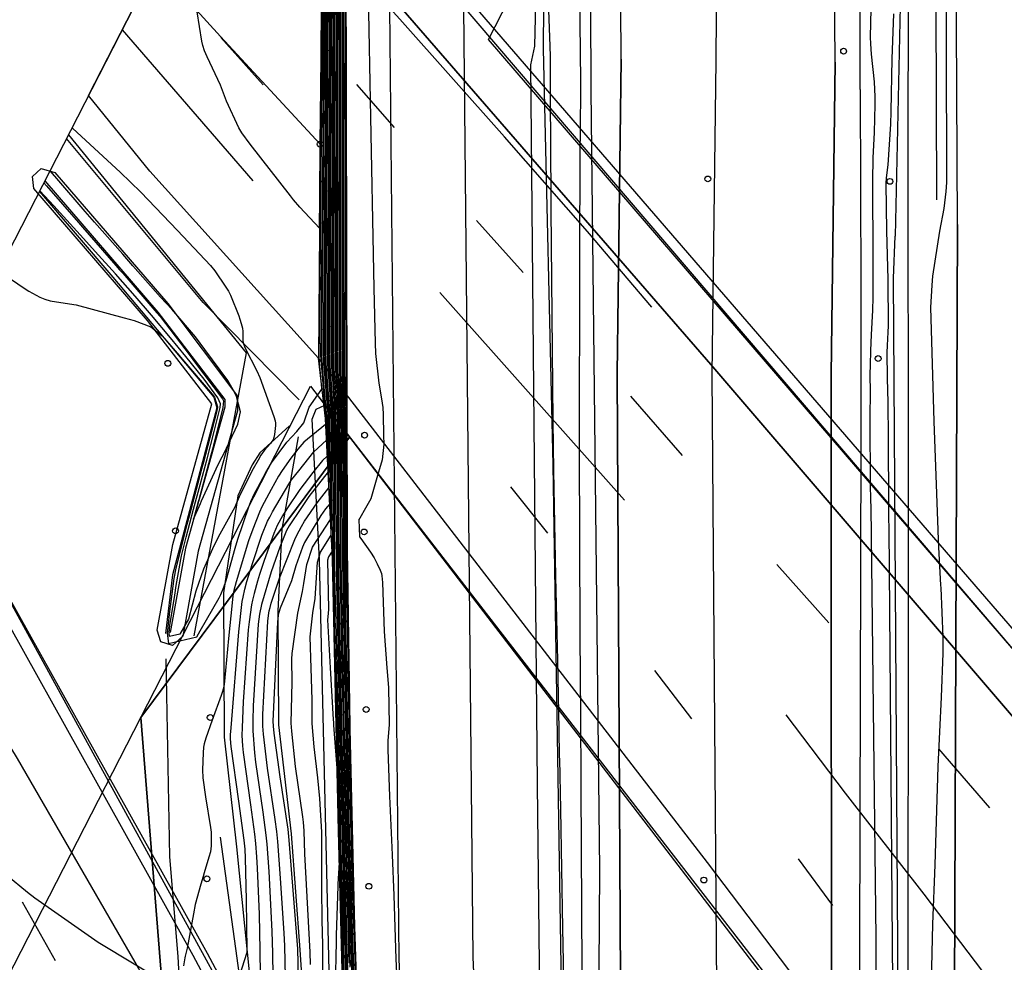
# Model space of a CAD drawing. Extents: x 0 to 85000, y -1 to 75000.
# Tile 117 of 147: x 39240 to 39409, y 63140 to 63301. Entities that reach past the tile are written whole.
import ezdxf

# ---------------------------------------------------------------- set-up
doc = ezdxf.new("R2010")
doc.units = 0
doc.header["$MEASUREMENT"] = 0
doc.header["$PDMODE"] = 33
doc.header["$PDSIZE"] = -3
for name, color, linetype in [('BOS3D_ACTIVE_POLY_CLIP', 227, 'CONTINUOUS'), ('BOS3D_PAVEMENT_MARKINGS_LI', 15, 'CONTINUOUS'), ('CONTOUR_CLIP', 120, 'CONTINUOUS'), ('DTM_INFOTECHBREAKS_CLIP', 4, 'CONTINUOUS'), ('DTM_POINT', 158, 'CONTINUOUS'), ('FENCE_CLIP', 96, 'CONTINUOUS'), ('LAND_CLIP', 14, 'CONTINUOUS'), ('PARCELS_FULL_17_CLIP', 7, 'CONTINUOUS'), ('RAIL_CLIP', 171, 'CONTINUOUS'), ('ROAD_CLIP', 197, 'CONTINUOUS'), ('SIDEWALK_CLIP', 78, 'CONTINUOUS'), ('SPOT_ELEV', 82, 'CONTINUOUS')]:
    doc.layers.add(name, color=color, linetype=linetype)

msp = doc.modelspace()

# ---------------------------------------------------------------- linework, layer by layer
at = {"layer": 'BOS3D_ACTIVE_POLY_CLIP', "elevation": 285}
msp.add_lwpolyline([(39061.5, 63464.25), (39224.56, 63227.5), (39289, 63110), (39294.2, 63099.82), (39298.92, 63090.58), (39324.75, 63040), (39358.81, 62964.25), (39392.37, 62879.75), (39421.69, 62796), (39449.56, 62705.25), (39473.81, 62609.5)], dxfattribs=at)
at = {"layer": 'BOS3D_ACTIVE_POLY_CLIP'}
for points, elevation in [([(39268.28, 63195.86), (39266.51, 63194.27), (39264.52, 63194.89), (39263.9, 63196.88), (39266.54, 63211.52), (39273.2, 63235.53), (39262.25, 63249.79), (39242.81, 63272.36), (39242.55, 63274.38), (39244.03, 63275.79), (39246.37, 63275.1), (39265.71, 63252.67), (39277.63, 63236.84), (39277.63, 63234.36), (39270.91, 63210.4)], 33.49), ([(39298.92, 63090.58), (39300.6, 63019.83), (39299.58, 63017.89), (39297.22, 63017.83), (39249.09, 63041.11), (39216.92, 63056.67), (39197.22, 63066.2), (39196.12, 63067.38), (39196.19, 63069.21), (39197.37, 63070.3), (39199.2, 63070.24), (39213.65, 63063.23), (39246.09, 63047.5), (39296.02, 63023.29), (39294.2, 63099.82), (39291.61, 63208.93), (39290.39, 63232.96), (39291.04, 63234.67), (39292.52, 63235.32), (39294.05, 63234.82), (39294.86, 63233.42), (39296.11, 63209.13)], 32.22)]:
    msp.add_lwpolyline(points, close=True, dxfattribs=dict(at, elevation=elevation))
at = {"layer": 'BOS3D_PAVEMENT_MARKINGS_LI'}
for p, q in [((39257.9, 63299.44), (39280.21, 63273.66)), ((39274.75, 63298.16), (39282.02, 63290.04)), ((39297.94, 63290.12), (39304.4, 63282.77)), ((39318.46, 63266.88), (39326.43, 63257.99)), ((39312.2, 63254.57), (39343.78, 63219.12)), ((39344.82, 63236.88), (39353.65, 63226.71)), ((39324.29, 63221.37), (39330.58, 63213.46)), ((39369.81, 63208.09), (39378.69, 63198.15)), ((39348.88, 63189.98), (39355.22, 63181.75)), ((39397.45, 63176.59), (39406.2, 63166.51)), ((39373.44, 63157.81), (39379.31, 63149.84)), ((39240.78, 63150.48), (39246.46, 63140.43))]:
    msp.add_line(p, q, dxfattribs=at)
for points in [[(39348.43, 63252.05), (39337.47, 63264.98), (39323.25, 63281.19), (39305.39, 63301.28), (39288.11, 63320.37), (39275.74, 63333.99)], [(39443.26, 62685.1), (39436.01, 62712.83), (39430.96, 62730.44), (39425.82, 62748.02), (39420.58, 62765.57), (39410.15, 62797.8), (39395.18, 62840.79), (39382.68, 62874.45), (39371.59, 62902.69), (39358.81, 62934.45), (39345.32, 62966.89), (39335.17, 62990.7), (39327.52, 63007.07), (39319.79, 63023.4), (39311.99, 63039.69), (39304.11, 63055.94), (39296.16, 63072.14), (39287.45, 63089.29), (39278.54, 63106.34), (39269.43, 63123.29), (39260.14, 63140.14), (39239.99, 63174.97), (39224.14, 63200.97), (39215.02, 63215.82)], [(39371.33, 63182.42), (39381.51, 63169.04), (39394.95, 63151.8), (39406.23, 63136.93), (39428.72, 63107.15)]]:
    msp.add_lwpolyline(points, dxfattribs=at)
at = {"layer": 'CONTOUR_CLIP'}
for points, elevation in [([(39336.24, 63283.03), (39336.28, 63288.75), (39336.28, 63290.63), (39335.95, 63320.9), (39335.78, 63332.71), (39335.83, 63338.97), (39336.06, 63344.27), (39336.37, 63361.42), (39336.49, 63369.68), (39336.66, 63387.91), (39336.64, 63397.71), (39336.29, 63435.24), (39336.11, 63448.82)], 11), ([(39331.13, 63288.95), (39331.1, 63295.15), (39331.06, 63296.45), (39331.06, 63296.68), (39330.38, 63315.09), (39330.12, 63320.63), (39330.08, 63321.22), (39329.99, 63321.81), (39329.84, 63322.37), (39329.46, 63323.48), (39329.31, 63324.24), (39329.22, 63325.98), (39329.21, 63327.92), (39329.37, 63333.34), (39330.35, 63342.15), (39330.94, 63350.27), (39331.57, 63359.86), (39332, 63366.88), (39332.41, 63375.05), (39332.8, 63383.25), (39332.84, 63386.35), (39332.44, 63403.71), (39331.43, 63439.93)], 10), ([(39396.4, 63399.89), (39397.05, 63379.86), (39398.1, 63359.49), (39398.8, 63348.16), (39398.89, 63344.78), (39398.78, 63335.08), (39398.72, 63321.42), (39398.82, 63311.59), (39398.77, 63297), (39398.81, 63273.38), (39398.69, 63271.83), (39398.38, 63268.95), (39397.65, 63265.08), (39396.42, 63257.37), (39396.3, 63255.84), (39396.08, 63251.99), (39396.39, 63242.4), (39396.63, 63232.55), (39397.14, 63220.22), (39397.14, 63220.16), (39397.34, 63214.01), (39397.41, 63212.25)], 10), ([(39291.61, 63265.56), (39291.67, 63270.79), (39291.67, 63270.83), (39291.77, 63279.93), (39291.77, 63280.02), (39291.88, 63289.65), (39291.88, 63289.81), (39291.99, 63299.39), (39291.99, 63299.62), (39292.09, 63309.12), (39292.09, 63309.41), (39292.19, 63318.85), (39292.26, 63325), (39292.26, 63325.39), (39292.33, 63331.51), (39292.33, 63331.94), (39292.3, 63333.87)], 32), ([(39292.66, 63333.46), (39292.67, 63332.52), (39292.67, 63331.24), (39292.62, 63325.68), (39292.61, 63324.43), (39292.55, 63318.84), (39292.47, 63310.27), (39292.46, 63309.1), (39292.37, 63300.48), (39292.36, 63299.36), (39292.28, 63290.68), (39292.27, 63289.61), (39292.18, 63280.88), (39292.18, 63279.88), (39292.09, 63271.63), (39292.08, 63270.68), (39292, 63262.36), (39291.99, 63261.47), (39291.9, 63253.12), (39291.9, 63252.29), (39291.81, 63243.88), (39291.84, 63243.09), (39292.24, 63238.31), (39292.54, 63234.93)], 30), ([(39292.76, 63234.65), (39292.44, 63238.4), (39292.08, 63242.93), (39292.04, 63244.18), (39292.11, 63252.17), (39292.12, 63253.46), (39292.2, 63261.39), (39292.22, 63262.73), (39292.29, 63270.62), (39292.3, 63272.02), (39292.38, 63279.85), (39292.39, 63281.31), (39292.46, 63289.6), (39292.48, 63291.1), (39292.55, 63299.35), (39292.57, 63300.91), (39292.64, 63309.09), (39292.65, 63310.71), (39292.73, 63318.83), (39292.78, 63324.14), (39292.8, 63325.83), (39292.84, 63331.11), (39292.84, 63332.81), (39292.83, 63333.26)], 29), ([(39293.01, 63333.06), (39293.01, 63330.97), (39292.97, 63325.97), (39292.96, 63323.86), (39292.91, 63318.82), (39292.84, 63311.13), (39292.82, 63309.08), (39292.76, 63301.34), (39292.74, 63299.33), (39292.68, 63291.53), (39292.66, 63289.58), (39292.59, 63281.74), (39292.58, 63279.83), (39292.51, 63272.42), (39292.49, 63270.57), (39292.43, 63263.1), (39292.42, 63261.31), (39292.35, 63253.8), (39292.33, 63252.06), (39292.27, 63244.5), (39292.32, 63242.77), (39292.65, 63238.49), (39292.99, 63234.35)], 28), ([(39293.18, 63332.86), (39293.18, 63330.83), (39293.15, 63326.11), (39293.13, 63323.57), (39293.09, 63318.82), (39293.03, 63311.57), (39293.01, 63309.07), (39292.95, 63301.77), (39292.93, 63299.31), (39292.88, 63291.96), (39292.86, 63289.56), (39292.8, 63282.16), (39292.78, 63279.81), (39292.72, 63272.81), (39292.7, 63270.51), (39292.65, 63263.46), (39292.63, 63261.22), (39292.57, 63254.13), (39292.55, 63251.94), (39292.5, 63244.81), (39292.55, 63242.62), (39292.86, 63238.58), (39293.2, 63234.17), (39293.2, 63234.08)], 27), ([(39293.39, 63233.84), (39293.37, 63234.5), (39293.06, 63238.68), (39292.79, 63242.46), (39292.72, 63245.12), (39292.77, 63251.82), (39292.79, 63254.47), (39292.84, 63261.13), (39292.86, 63263.84), (39292.91, 63270.46), (39292.93, 63273.21), (39292.98, 63279.78), (39293, 63282.59), (39293.05, 63289.54), (39293.07, 63292.39), (39293.12, 63299.3), (39293.14, 63302.2), (39293.19, 63309.05), (39293.21, 63311.99), (39293.27, 63318.81), (39293.31, 63323.28), (39293.33, 63326.26), (39293.35, 63330.7), (39293.35, 63332.66)], 26), ([(39293.52, 63332.46), (39293.53, 63330.56), (39293.5, 63326.4), (39293.48, 63322.99), (39293.45, 63318.8), (39293.4, 63312.42), (39293.37, 63309.04), (39293.33, 63302.63), (39293.31, 63299.28), (39293.27, 63292.81), (39293.25, 63289.52), (39293.21, 63283.01), (39293.18, 63279.76), (39293.14, 63273.61), (39293.12, 63270.4), (39293.08, 63264.2), (39293.06, 63261.05), (39293.01, 63254.82), (39292.99, 63251.7), (39292.95, 63245.43), (39293.02, 63242.31), (39293.27, 63238.77), (39293.55, 63234.84), (39293.57, 63233.6)], 25), ([(39293.76, 63233.36), (39293.73, 63235.18), (39293.47, 63238.86), (39293.25, 63242.16), (39293.18, 63245.73), (39293.21, 63251.59), (39293.24, 63255.16), (39293.27, 63260.96), (39293.29, 63264.57), (39293.33, 63270.35), (39293.35, 63274), (39293.39, 63279.74), (39293.41, 63283.44), (39293.44, 63289.5), (39293.47, 63293.24), (39293.5, 63299.27), (39293.52, 63303.05), (39293.56, 63309.03), (39293.58, 63312.85), (39293.63, 63318.79), (39293.66, 63322.7), (39293.68, 63326.55), (39293.7, 63330.42), (39293.69, 63332.26)], 24), ([(39293.94, 63233.12), (39293.9, 63235.53), (39293.68, 63238.95), (39293.48, 63242.01), (39293.4, 63246.04), (39293.43, 63251.47), (39293.45, 63255.49), (39293.49, 63260.88), (39293.51, 63264.94), (39293.54, 63270.3), (39293.56, 63274.4), (39293.59, 63279.71), (39293.61, 63283.87), (39293.64, 63289.48), (39293.66, 63293.66), (39293.69, 63299.25), (39293.71, 63303.48), (39293.74, 63309.02), (39293.77, 63313.28), (39293.81, 63318.79), (39293.84, 63322.41), (39293.85, 63326.69), (39293.87, 63330.28), (39293.86, 63332.06)], 23), ([(39294.04, 63331.86), (39294.04, 63330.15), (39294.03, 63326.83), (39294.01, 63322.12), (39293.99, 63318.78), (39293.95, 63313.71), (39293.93, 63309.01), (39293.91, 63303.9), (39293.88, 63299.24), (39293.86, 63294.08), (39293.84, 63289.46), (39293.81, 63284.28), (39293.79, 63279.69), (39293.77, 63274.79), (39293.75, 63270.24), (39293.72, 63265.31), (39293.7, 63260.79), (39293.68, 63255.83), (39293.66, 63251.35), (39293.63, 63246.35), (39293.7, 63241.86), (39293.88, 63239.05), (39294.08, 63235.87), (39294.13, 63232.88)], 22), ([(39294.31, 63232.64), (39294.27, 63236.23), (39294.09, 63239.14), (39293.93, 63241.71), (39293.86, 63246.66), (39293.88, 63251.23), (39293.89, 63256.16), (39293.92, 63260.7), (39293.94, 63265.67), (39293.96, 63270.19), (39293.98, 63275.19), (39294, 63279.67), (39294.02, 63284.71), (39294.04, 63289.44), (39294.06, 63294.51), (39294.08, 63299.22), (39294.09, 63304.32), (39294.11, 63309), (39294.14, 63314.13), (39294.17, 63318.77), (39294.19, 63321.84), (39294.21, 63326.98), (39294.21, 63330.01), (39294.21, 63331.66)], 21), ([(39294.5, 63232.4), (39294.45, 63236.58), (39294.29, 63239.23), (39294.15, 63241.56), (39294.08, 63246.96), (39294.1, 63251.11), (39294.11, 63256.5), (39294.13, 63260.62), (39294.15, 63266.04), (39294.17, 63270.13), (39294.19, 63275.58), (39294.2, 63279.64), (39294.22, 63285.13), (39294.23, 63289.42), (39294.26, 63294.94), (39294.27, 63299.2), (39294.29, 63304.76), (39294.3, 63308.98), (39294.32, 63314.56), (39294.35, 63318.76), (39294.37, 63321.54), (39294.38, 63327.12), (39294.39, 63329.87), (39294.38, 63331.46)], 20), ([(39386.56, 63331.9), (39385.78, 63298.22), (39385.81, 63297.05), (39385.93, 63295.3), (39386.46, 63290.55), (39386.57, 63288.03), (39386.59, 63286.67), (39386.48, 63281.89), (39386.24, 63277.56), (39386.16, 63273.65), (39386.22, 63260.25), (39386.2, 63253.73), (39386.15, 63251.57), (39385.97, 63247.32), (39385.82, 63244.68), (39385.75, 63242.16), (39385.73, 63240.61), (39385.76, 63237.47), (39385.73, 63233.41), (39385.71, 63231.48), (39385.71, 63228.83), (39385.75, 63225.75)], 11), ([(39294.56, 63331.26), (39294.56, 63329.73), (39294.56, 63327.26), (39294.54, 63321.25), (39294.53, 63318.76), (39294.5, 63314.98), (39294.49, 63308.97), (39294.48, 63305.17), (39294.46, 63299.19), (39294.45, 63295.36), (39294.43, 63289.4), (39294.42, 63285.55), (39294.4, 63279.62), (39294.39, 63275.98), (39294.38, 63270.08), (39294.36, 63266.4), (39294.35, 63260.53), (39294.33, 63256.84), (39294.32, 63251), (39294.31, 63247.27), (39294.38, 63241.41), (39294.5, 63239.33), (39294.64, 63236.93), (39294.69, 63232.16)], 19), ([(39294.87, 63231.92), (39294.82, 63237.29), (39294.7, 63239.42), (39294.6, 63241.27), (39294.53, 63247.58), (39294.54, 63250.88), (39294.56, 63257.18), (39294.56, 63260.45), (39294.58, 63266.77), (39294.59, 63270.02), (39294.6, 63276.37), (39294.61, 63279.6), (39294.62, 63285.97), (39294.63, 63289.38), (39294.64, 63295.78), (39294.65, 63299.17), (39294.67, 63305.6), (39294.67, 63308.96), (39294.69, 63315.41), (39294.71, 63318.75), (39294.72, 63320.96), (39294.73, 63327.4), (39294.73, 63329.59), (39294.73, 63331.06)], 18), ([(39295.06, 63231.68), (39295.01, 63237.65), (39294.91, 63239.51), (39294.82, 63241.12), (39294.76, 63247.88), (39294.77, 63250.76), (39294.77, 63257.51), (39294.78, 63260.36), (39294.79, 63267.13), (39294.8, 63269.97), (39294.81, 63276.76), (39294.82, 63279.57), (39294.82, 63286.39), (39294.83, 63289.36), (39294.84, 63296.2), (39294.85, 63299.16), (39294.85, 63306.02), (39294.86, 63308.95), (39294.87, 63315.83), (39294.89, 63318.74), (39294.9, 63320.67), (39294.91, 63327.55), (39294.91, 63329.45), (39294.91, 63330.86)], 17), ([(39295.08, 63330.66), (39295.08, 63329.32), (39295.08, 63327.69), (39295.08, 63320.38), (39295.07, 63318.73), (39295.05, 63316.25), (39295.04, 63308.94), (39295.04, 63306.44), (39295.04, 63299.14), (39295.04, 63296.62), (39295.03, 63289.34), (39295.02, 63286.81), (39295.02, 63279.55), (39295.02, 63277.15), (39295.01, 63269.91), (39295.01, 63267.5), (39294.99, 63260.27), (39294.99, 63257.85), (39294.99, 63250.64), (39294.99, 63248.19), (39295.04, 63240.97), (39295.12, 63239.6), (39295.19, 63238.01), (39295.24, 63231.44)], 16), ([(39295.43, 63231.2), (39295.39, 63238.38), (39295.32, 63239.7), (39295.26, 63240.83), (39295.21, 63248.5), (39295.21, 63250.52), (39295.21, 63258.18), (39295.21, 63260.19), (39295.22, 63267.86), (39295.22, 63269.85), (39295.23, 63277.55), (39295.22, 63279.52), (39295.23, 63287.24), (39295.22, 63289.32), (39295.23, 63297.04), (39295.23, 63299.13), (39295.23, 63306.86), (39295.23, 63308.93), (39295.24, 63316.67), (39295.25, 63318.73), (39295.26, 63320.09), (39295.25, 63327.83), (39295.26, 63329.18), (39295.25, 63330.46)], 15), ([(39295.42, 63330.26), (39295.43, 63329.04), (39295.43, 63327.97), (39295.43, 63319.8), (39295.43, 63318.72), (39295.42, 63317.1), (39295.42, 63308.91), (39295.42, 63307.28), (39295.43, 63299.11), (39295.42, 63297.46), (39295.43, 63289.3), (39295.42, 63287.65), (39295.43, 63279.5), (39295.43, 63277.94), (39295.43, 63269.8), (39295.43, 63268.22), (39295.43, 63260.1), (39295.43, 63258.51), (39295.43, 63250.4), (39295.43, 63248.8), (39295.48, 63240.68), (39295.52, 63239.79), (39295.58, 63238.75), (39295.61, 63230.96)], 14), ([(39295.8, 63230.72), (39295.77, 63239.11), (39295.73, 63239.88), (39295.7, 63240.54), (39295.66, 63249.1), (39295.66, 63250.28), (39295.64, 63258.84), (39295.65, 63260.01), (39295.64, 63268.59), (39295.64, 63269.75), (39295.64, 63278.32), (39295.64, 63279.48), (39295.62, 63288.07), (39295.63, 63289.28), (39295.62, 63297.89), (39295.62, 63299.09), (39295.61, 63307.7), (39295.61, 63308.9), (39295.6, 63317.52), (39295.61, 63318.71), (39295.61, 63319.5), (39295.61, 63328.12), (39295.6, 63328.9), (39295.6, 63330.06)], 13), ([(39300.13, 63324.81), (39300.01, 63321.18), (39299.89, 63317.45), (39299.84, 63311.78), (39299.98, 63302.49), (39300.31, 63287.44), (39300.9, 63255.3), (39301.14, 63245.93), (39301.23, 63244.16), (39301.79, 63239.09), (39301.92, 63238.12), (39302.35, 63235.67), (39302.45, 63234.91), (39302.51, 63233.71), (39302.59, 63230.12), (39302.62, 63228.65), (39302.32, 63225.99), (39301.56, 63223.29)], 10), ([(39291.37, 63237.1), (39292.05, 63238.05), (39292.03, 63238.21), (39291.59, 63243.25), (39291.58, 63243.57), (39291.68, 63252.41), (39291.68, 63252.78), (39291.78, 63261.56), (39291.78, 63261.99), (39291.88, 63270.73), (39291.88, 63271.23), (39291.98, 63279.9), (39291.98, 63280.46), (39292.08, 63289.63), (39292.08, 63290.25), (39292.18, 63299.38), (39292.18, 63300.05), (39292.28, 63309.11)], 31), ([(39295.99, 63230.48), (39295.99, 63230.57), (39295.96, 63239.49), (39295.94, 63239.98), (39295.92, 63240.39), (39295.88, 63249.41), (39295.88, 63250.16), (39295.86, 63259.18), (39295.86, 63259.92), (39295.85, 63268.95), (39295.85, 63269.69), (39295.84, 63278.72), (39295.84, 63279.45), (39295.83, 63288.49), (39295.82, 63289.27), (39295.81, 63298.3), (39295.81, 63299.08), (39295.8, 63308.12)], 12), ([(39295.98, 63308.54), (39296, 63299.06), (39296.01, 63298.72), (39296.02, 63289.25), (39296.03, 63288.91), (39296.05, 63279.43), (39296.05, 63279.11), (39296.06, 63269.63), (39296.07, 63269.31), (39296.08, 63259.84), (39296.08, 63259.51), (39296.1, 63250.04), (39296.11, 63249.72), (39296.13, 63240.25), (39296.14, 63240.07), (39296.15, 63239.85), (39296.17, 63230.43), (39296.18, 63230.24)], 11), ([(39291.61, 63265.56), (39288.24, 63269.18), (39287.18, 63270.43), (39286.66, 63271.1), (39279.75, 63279.94), (39278.35, 63281.88), (39277.84, 63282.73), (39275.75, 63287.27), (39274.68, 63290.02), (39272.4, 63294.82), (39271.94, 63295.89), (39271.68, 63296.75), (39271.52, 63297.5), (39270.74, 63302.55)], 32), ([(39388.95, 63222.05), (39388.91, 63225.88), (39388.9, 63227.61), (39388.89, 63229.76), (39388.86, 63235.77), (39388.72, 63239.96), (39388.69, 63244.32), (39388.71, 63245.5), (39388.84, 63247.78), (39388.88, 63248.89), (39388.86, 63256.81), (39388.64, 63265.09), (39388.51, 63273.21), (39388.58, 63274.18), (39388.83, 63276.41), (39389.28, 63283.34), (39389.35, 63285.5), (39389.56, 63294.48), (39389.81, 63302.19)], 10), ([(39332.52, 63183.31), (39332.48, 63185.17), (39332.48, 63185.64), (39332.36, 63191.68), (39332.05, 63206.04), (39331.7, 63224.1), (39331.58, 63232.59), (39331.26, 63268.87), (39331.18, 63281.24), (39331.14, 63286.32), (39331.13, 63287.59), (39331.13, 63288.95)], 10), ([(39249.34, 63282.74), (39249.42, 63282.68), (39254.62, 63277.8), (39257.54, 63275.12), (39261.06, 63271.73), (39267.33, 63265.19), (39272.98, 63259.21), (39273.71, 63258.27), (39275.63, 63255.48), (39276.06, 63254.8), (39276.41, 63254.1), (39277.83, 63250.59), (39278.03, 63250.03), (39278.26, 63249.27), (39278.44, 63248.5), (39278.54, 63247.92), (39278.55, 63247.55), (39278.51, 63246.33), (39278.62, 63245.79), (39278.92, 63245.07), (39280.91, 63241.17), (39281.41, 63240.06), (39283.85, 63233.4), (39284.06, 63232.65), (39284.11, 63232.27), (39284.1, 63231.88), (39283.93, 63230.34), (39283.81, 63229.78), (39283.68, 63229.42), (39283.49, 63229.1), (39283.26, 63228.79), (39282.23, 63227.62), (39281.9, 63227.2), (39281.61, 63226.77), (39281.12, 63225.95), (39280.29, 63224.43), (39278.21, 63220.42), (39277.87, 63219.68), (39277.41, 63218.45), (39277.15, 63217.91), (39274.57, 63213.27), (39273.57, 63211.31), (39271.79, 63207.31), (39270.51, 63203.53), (39269.22, 63198.79), (39267.73, 63196.23), (39266, 63195.82), (39265.93, 63196.44), (39266.07, 63197.69), (39266.88, 63202.87), (39267.14, 63204.5), (39268.06, 63209.56), (39268.83, 63212.77), (39270.11, 63217.58), (39271.22, 63221.74), (39272.4, 63226.18), (39273.63, 63230.83), (39274.65, 63234.93), (39274.68, 63235.53), (39274.25, 63236.56), (39271.89, 63239.77), (39268.76, 63243.64), (39266.16, 63246.85), (39262.91, 63250.73), (39260.11, 63253.95), (39256.75, 63257.75), (39253.3, 63261.59), (39251.3, 63263.81), (39247.32, 63268.18), (39246.19, 63269.41), (39243.81, 63271.96)], 32), ([(39336.33, 63178.4), (39336.31, 63180.6), (39336.28, 63184.78), (39336.27, 63186.63), (39336.14, 63210.18), (39336.08, 63229.56), (39336.15, 63257.81), (39336.14, 63263.52), (39336.2, 63275.43), (39336.22, 63279.34), (39336.23, 63281.46), (39336.24, 63283.03)], 11), ([(39244.51, 63273.31), (39244.95, 63272.81), (39250.43, 63266.53), (39251.12, 63265.75), (39256.83, 63259.18), (39257.4, 63258.53), (39257.98, 63257.88), (39263.82, 63251.13), (39264.37, 63250.45), (39269.5, 63243.73), (39270.28, 63242.72), (39275.07, 63236.39), (39275.19, 63236.06), (39275.09, 63234.95), (39273.31, 63227.8), (39273.04, 63226.78), (39270.98, 63219.13), (39270.9, 63218.83), (39270.1, 63215.87), (39271.26, 63218.52), (39271.47, 63219), (39274.33, 63225.18), (39274.99, 63226.49), (39275.26, 63227.01), (39277.69, 63232.08), (39278.12, 63234.21), (39277.43, 63236.82), (39277.11, 63237.57), (39275.97, 63239.55), (39272.01, 63244.85), (39270.44, 63247.01), (39266.37, 63251.72), (39264.43, 63253.78), (39259.74, 63259.14), (39258.02, 63261.1), (39253.18, 63266.59), (39251.59, 63268.41), (39246.71, 63274.06), (39245.56, 63275.38)], 33), ([(39238.04, 63257.41), (39240.96, 63255.45), (39241.94, 63254.83), (39243.79, 63253.8), (39244.65, 63253.41), (39245.59, 63253.18), (39248.86, 63252.66), (39250.01, 63252.45), (39258.21, 63250.26), (39259.96, 63249.79), (39262.8, 63248.72), (39264.74, 63247.16), (39267.7, 63243.75), (39267.89, 63243.53), (39273.28, 63237.23), (39273.66, 63236.67), (39274.21, 63235.05), (39274.21, 63234.91), (39273.97, 63233.92), (39271.77, 63225.59), (39271.46, 63224.4), (39269.34, 63216.35), (39268.97, 63214.95), (39267.06, 63207.48), (39266.72, 63205.72), (39266.19, 63201.77), (39265.96, 63200.08), (39265.59, 63196.38), (39265.79, 63194.61), (39270.67, 63195.76), (39271.25, 63196.77), (39274.49, 63202.43), (39274.75, 63202.96), (39275.29, 63204.23), (39275.66, 63205.35), (39277.23, 63210.92), (39277.69, 63212.42), (39279.54, 63217.96), (39279.9, 63218.85), (39280.54, 63220.24), (39281.06, 63221.27), (39282.46, 63223.82), (39283.45, 63225.45), (39286.06, 63229.02), (39287.74, 63230.85), (39288.96, 63232.32), (39289.89, 63235), (39291.37, 63237.1)], 31), ([(39292.54, 63234.93), (39292.69, 63233.19), (39292.7, 63233.02), (39292.68, 63232.04), (39288.97, 63228.99), (39287.9, 63227.79), (39286.74, 63226.27), (39285.27, 63224.19), (39284.63, 63223.21), (39283.36, 63220.94), (39281.79, 63217.95), (39281.36, 63217.05), (39280.23, 63214.14), (39279.5, 63212.12), (39277.4, 63205.15), (39277, 63203.64), (39276.83, 63202.73), (39276.69, 63201.56), (39276.06, 63195.48), (39275.41, 63188.17), (39275.28, 63187.21), (39275.07, 63186.43), (39274.84, 63185.72), (39273.27, 63181.51), (39272.17, 63178.41), (39271.9, 63177.48), (39271.8, 63176.91), (39271.74, 63175.94), (39271.65, 63173.01), (39271.67, 63171.65), (39272.13, 63168.39), (39273.01, 63163.15), (39273.1, 63162.37), (39273.12, 63161.79), (39273.08, 63160.02), (39272.97, 63159.04), (39272.72, 63158.09), (39271.93, 63155.44), (39271.74, 63154.79), (39271.32, 63153.51), (39270.4, 63150.04), (39270.1, 63148.44)], 30), ([(39277.2, 63135.41), (39279.26, 63141.89), (39279.26, 63142.16), (39279.16, 63150.84), (39278.98, 63157.92), (39278.91, 63159.47), (39278.74, 63161), (39277.85, 63167.69), (39276.54, 63177.03), (39276.43, 63178.32), (39276.43, 63179.02), (39276.5, 63180.21), (39277.81, 63196.62), (39278.43, 63201.77), (39278.57, 63202.54), (39278.87, 63203.88), (39279.22, 63205.21), (39280.17, 63208.26), (39281.76, 63213.13), (39282.76, 63215.51), (39283.12, 63216.22), (39283.6, 63217.08), (39286.38, 63221.84), (39286.87, 63222.56), (39288.08, 63224.08), (39290.67, 63227.34), (39292.82, 63229.33), (39292.88, 63232.89), (39292.86, 63233.51), (39292.76, 63234.65)], 29), ([(39292.99, 63234.35), (39293.03, 63233.84), (39293.05, 63232.75), (39292.96, 63226.62), (39292.17, 63225.89), (39290.47, 63223.85), (39288.25, 63220.93), (39286.04, 63217.59), (39285.33, 63216.44), (39284.39, 63214.77), (39284.08, 63214.11), (39283.8, 63213.41), (39282.18, 63208.76), (39281.39, 63206.38), (39281.05, 63205.26), (39280.48, 63203.15), (39280.18, 63202), (39280.03, 63201.23), (39279.62, 63198.33), (39279.46, 63196.97), (39278.59, 63184.65), (39278.38, 63180.27), (39278.37, 63178.88), (39278.47, 63177.14), (39278.59, 63175.98), (39279.85, 63167.03), (39280.51, 63162.01), (39280.69, 63160.46), (39280.88, 63158.16), (39280.99, 63156.22), (39281.29, 63148.34), (39281.42, 63142.18), (39281.47, 63138.02)], 28), ([(39293.2, 63234.08), (39293.24, 63232.62), (39293.12, 63225.18), (39293.12, 63224.94), (39293.1, 63223.91), (39289.78, 63219.72), (39288.41, 63217.66), (39286.46, 63214.72), (39286.01, 63213.9), (39285.63, 63213.04), (39284.87, 63211.09), (39283.35, 63206.85), (39281.69, 63201.27), (39281.38, 63199.6), (39281.16, 63197.9), (39280.28, 63183.95), (39280.21, 63181.43), (39280.21, 63179.69), (39280.53, 63175.92), (39280.71, 63174.33), (39281.94, 63165.78), (39282.44, 63161.88), (39282.6, 63160.32), (39282.96, 63155.67), (39283.49, 63145.46), (39283.6, 63141.68), (39283.71, 63133.84)], 27), ([(39285.99, 63129.57), (39285.72, 63142.96), (39285.61, 63145.14), (39284.98, 63154.51), (39284.48, 63160.76), (39284.31, 63162.46), (39284.04, 63164.53), (39282.75, 63173.28), (39282.07, 63179.12), (39281.96, 63180.49), (39281.95, 63182.45), (39282.82, 63198.42), (39282.91, 63199.41), (39283.04, 63200.19), (39283.17, 63200.77), (39283.39, 63201.52), (39284.8, 63205.79), (39287.41, 63212.4), (39287.75, 63213.13), (39288.57, 63214.61), (39289.06, 63215.5), (39291.22, 63218.66), (39293.24, 63221.2), (39293.31, 63224.69), (39293.32, 63225.49), (39293.42, 63232.48), (39293.39, 63233.84)], 26), ([(39293.57, 63233.6), (39293.6, 63232.35), (39293.52, 63225.81), (39293.49, 63224.43), (39293.38, 63218.49), (39292.67, 63217.6), (39291.88, 63216.48), (39289.05, 63211.87), (39288.75, 63211.04), (39287.6, 63207.88), (39286.84, 63205.3), (39284.91, 63200.64), (39284.66, 63199.93), (39284.55, 63199.43), (39284.44, 63198.27), (39284.12, 63191.02), (39283.64, 63181.34), (39283.68, 63180.49), (39283.82, 63179.3), (39284.86, 63171.82), (39286.2, 63162.88), (39286.4, 63161.01), (39287.89, 63142.44), (39288.28, 63125.28)], 25), ([(39290.08, 63139.78), (39290.03, 63141.9), (39289.14, 63158.69), (39288.99, 63162.6), (39288.89, 63164.07), (39288.78, 63165.02), (39287.5, 63173.61), (39286.91, 63179.63), (39286.81, 63181), (39286.93, 63187.98), (39286.92, 63191.95), (39286.96, 63192.92), (39287.91, 63199.77), (39288.7, 63203.48), (39288.95, 63204.85), (39289.47, 63208.1), (39290.46, 63211.04), (39293.51, 63215.79), (39293.54, 63216.84), (39293.55, 63217.14), (39293.68, 63224.17), (39293.71, 63226.12), (39293.78, 63232.21), (39293.76, 63233.36)], 24), ([(39292.22, 63138.1), (39292.19, 63143.15), (39292.11, 63147.33), (39292.05, 63152.79), (39292.02, 63156.53), (39292.01, 63162.39), (39291.7, 63168.15), (39291.32, 63171.68), (39290.71, 63176.96), (39290.4, 63180.96), (39290.36, 63184.99), (39290.19, 63190.42), (39290.02, 63195.76), (39290.51, 63199.87), (39290.88, 63202.29), (39291.29, 63208.48), (39291.81, 63210.23), (39293.65, 63213.09), (39293.74, 63216.4), (39293.76, 63217.4), (39293.87, 63223.91), (39293.9, 63226.43), (39293.96, 63232.08), (39293.94, 63233.12)], 23), ([(39294.13, 63232.88), (39294.14, 63231.94), (39294.09, 63226.74), (39294.06, 63223.65), (39293.97, 63217.65), (39293.93, 63215.98), (39293.79, 63210.4), (39293.17, 63209.43), (39293.01, 63208.84), (39293.15, 63200.46), (39293.09, 63199.76), (39292.98, 63198.65), (39293.46, 63190.43), (39293.99, 63181.6), (39294.01, 63181.12), (39294.04, 63180.65), (39294.69, 63171.84), (39294.92, 63162.63), (39294.92, 63162.54), (39295.02, 63158.06), (39294.79, 63153.57), (39294.77, 63153.15), (39294.5, 63144.78), (39294.48, 63143.65), (39294.32, 63135.88)], 22), ([(39295.7, 63134.55), (39295.52, 63143.42), (39295.51, 63143.89), (39295.33, 63152.56), (39295.31, 63153.19), (39295.29, 63153.84), (39295.11, 63162.46), (39295.09, 63163.37), (39294.89, 63171.8), (39294.87, 63172.62), (39294.66, 63181.15), (39294.45, 63189.81), (39294.43, 63190.47), (39294.21, 63199.24), (39294.2, 63199.78), (39293.98, 63208.66), (39293.98, 63209.1), (39294.14, 63215.54), (39294.18, 63217.9), (39294.25, 63223.39), (39294.29, 63227.06), (39294.32, 63231.81), (39294.31, 63232.64)], 21), ([(39295.91, 63134.69), (39295.74, 63142.75), (39295.71, 63143.95), (39295.54, 63151.83), (39295.5, 63153.17), (39295.46, 63154.57), (39295.3, 63162.37), (39295.26, 63164.09), (39295.08, 63171.76), (39295.04, 63173.39), (39294.86, 63181.15), (39294.67, 63189.01), (39294.63, 63190.52), (39294.45, 63198.46), (39294.41, 63199.88), (39294.22, 63207.92), (39294.22, 63209.26), (39294.33, 63215.11), (39294.38, 63218.15), (39294.44, 63223.12), (39294.48, 63227.36), (39294.51, 63231.67), (39294.5, 63232.4)], 20), ([(39294.69, 63232.16), (39294.69, 63231.53), (39294.67, 63227.66), (39294.63, 63222.86), (39294.59, 63218.39), (39294.54, 63214.67), (39294.45, 63209.41), (39294.46, 63207.18), (39294.63, 63199.98), (39294.68, 63197.69), (39294.84, 63190.57), (39294.89, 63188.2), (39295.06, 63181.16), (39295.22, 63174.19), (39295.28, 63171.72), (39295.43, 63164.84), (39295.48, 63162.29), (39295.63, 63155.3), (39295.69, 63153.16), (39295.75, 63151.1), (39295.92, 63144.01), (39295.96, 63142.07), (39296.13, 63134.83)], 19), ([(39296.34, 63134.97), (39296.19, 63141.39), (39296.12, 63144.07), (39295.97, 63150.35), (39295.89, 63153.15), (39295.8, 63156.03), (39295.67, 63162.2), (39295.6, 63165.57), (39295.47, 63171.68), (39295.4, 63174.98), (39295.26, 63181.16), (39295.12, 63187.38), (39295.04, 63190.62), (39294.91, 63196.91), (39294.84, 63200.07), (39294.7, 63206.45), (39294.68, 63209.56), (39294.74, 63214.22), (39294.79, 63218.64), (39294.83, 63222.59), (39294.86, 63227.97), (39294.88, 63231.4), (39294.87, 63231.92)], 18), ([(39296.56, 63135.11), (39296.41, 63140.7), (39296.33, 63144.13), (39296.19, 63149.62), (39296.08, 63153.13), (39295.97, 63156.76), (39295.85, 63162.12), (39295.77, 63166.31), (39295.66, 63171.64), (39295.58, 63175.77), (39295.46, 63181.17), (39295.34, 63186.58), (39295.25, 63190.67), (39295.13, 63196.15), (39295.05, 63200.17), (39294.93, 63205.73), (39294.91, 63209.71), (39294.95, 63213.78), (39295, 63218.88), (39295.02, 63222.33), (39295.05, 63228.28), (39295.06, 63231.26), (39295.06, 63231.68)], 17), ([(39295.24, 63231.44), (39295.25, 63231.12), (39295.24, 63228.58), (39295.21, 63222.06), (39295.2, 63219.12), (39295.15, 63213.33), (39295.13, 63209.86), (39295.17, 63205), (39295.27, 63200.27), (39295.36, 63195.38), (39295.46, 63190.73), (39295.56, 63185.78), (39295.66, 63181.18), (39295.76, 63176.57), (39295.86, 63171.6), (39295.94, 63167.05), (39296.04, 63162.04), (39296.14, 63157.47), (39296.27, 63153.12), (39296.4, 63148.88), (39296.53, 63144.19), (39296.64, 63140.01)], 16), ([(39296.87, 63139.31), (39296.73, 63144.25), (39296.62, 63148.11), (39296.47, 63153.11), (39296.31, 63158.2), (39296.23, 63161.95), (39296.12, 63167.8), (39296.05, 63171.56), (39295.94, 63177.37), (39295.86, 63181.18), (39295.78, 63184.98), (39295.66, 63190.78), (39295.59, 63194.61), (39295.48, 63200.37), (39295.41, 63204.26), (39295.35, 63210), (39295.36, 63212.87), (39295.4, 63219.36), (39295.41, 63221.79), (39295.43, 63228.89), (39295.43, 63230.98), (39295.43, 63231.2)], 15), ([(39295.61, 63230.96), (39295.62, 63230.84), (39295.61, 63229.19), (39295.6, 63221.53), (39295.6, 63219.6), (39295.57, 63212.42), (39295.57, 63210.15), (39295.64, 63203.55), (39295.7, 63200.47), (39295.82, 63193.86), (39295.87, 63190.83), (39295.99, 63184.18), (39296.06, 63181.19), (39296.12, 63178.17), (39296.24, 63171.53), (39296.29, 63168.55), (39296.41, 63161.87), (39296.48, 63158.9), (39296.66, 63153.09), (39296.84, 63147.36), (39296.93, 63144.31), (39297.09, 63138.62)], 14), ([(39297.32, 63137.92), (39297.13, 63144.37), (39297.06, 63146.61), (39296.86, 63153.08), (39296.64, 63159.62), (39296.6, 63161.79), (39296.47, 63169.3), (39296.43, 63171.49), (39296.3, 63178.98), (39296.26, 63181.19), (39296.21, 63183.39), (39296.08, 63190.88), (39296.04, 63193.1), (39295.92, 63200.57), (39295.88, 63202.82), (39295.78, 63210.29), (39295.78, 63211.96), (39295.8, 63219.84), (39295.8, 63221.25), (39295.8, 63229.49), (39295.8, 63230.71), (39295.8, 63230.72)], 13), ([(39297.55, 63137.22), (39297.33, 63144.43), (39297.28, 63145.85), (39297.04, 63153.06), (39296.81, 63160.33), (39296.78, 63161.71), (39296.64, 63170.05), (39296.62, 63171.45), (39296.49, 63179.78), (39296.46, 63181.2), (39296.43, 63182.59), (39296.29, 63190.94), (39296.27, 63192.34), (39296.13, 63200.67), (39296.11, 63202.11), (39296, 63210.43), (39295.99, 63211.5), (39296, 63220.08), (39296, 63220.98), (39295.99, 63229.79), (39295.99, 63230.48)], 12), ([(39296.18, 63230.24), (39296.18, 63230.09), (39296.2, 63220.71), (39296.2, 63220.32), (39296.21, 63211.04), (39296.21, 63210.57), (39296.35, 63201.39), (39296.35, 63200.77), (39296.49, 63191.6), (39296.5, 63190.99), (39296.65, 63181.81), (39296.66, 63181.21), (39296.67, 63180.6), (39296.81, 63171.41), (39296.81, 63170.8), (39296.96, 63161.62), (39296.98, 63161.03), (39297.24, 63153.05), (39297.51, 63145.09), (39297.53, 63144.49), (39297.78, 63136.52)], 11), ([(39385.75, 63225.75), (39385.8, 63221.88), (39385.84, 63219.06), (39385.86, 63217.97), (39386.72, 63144.23), (39386.8, 63125.82), (39386.77, 63124.63), (39386.61, 63121.65), (39386.58, 63121.18), (39385.84, 63116.05), (39385.9, 63114.94), (39386.01, 63114.25)], 11), ([(39301.56, 63223.29), (39300.43, 63219.32), (39299.52, 63217.75), (39298.51, 63216.02), (39298.36, 63215.78), (39298.48, 63212.86), (39298.68, 63212.57), (39300.34, 63210.24), (39300.95, 63209.27), (39301.49, 63208.2), (39302, 63207.11), (39302.21, 63206.56), (39302.3, 63206.18), (39302.39, 63205.01), (39302.67, 63196.67), (39303.12, 63190.44), (39303.36, 63187.79), (39303.4, 63187.02), (39303.54, 63180.75), (39303.5, 63180.03), (39303.3, 63178.01), (39303.3, 63176.45), (39303.59, 63168.54), (39304.05, 63158.51), (39304.33, 63151.55), (39304.7, 63140.73), (39305.6, 63120.84)], 10), ([(39389.59, 63109.63), (39389.59, 63109.65), (39389.54, 63117.15), (39389.56, 63117.84), (39389.68, 63127.16), (39389.63, 63136.47), (39389.01, 63214.33), (39388.99, 63216.03), (39388.98, 63217.7), (39388.95, 63222.05)], 10), ([(39397.41, 63212.25), (39397.46, 63211.06), (39397.81, 63204.6), (39397.83, 63204.12), (39398.18, 63195.7), (39398.18, 63192.93), (39397.9, 63185.45), (39397.35, 63173.61), (39396.84, 63156.78), (39396.45, 63146.67), (39395.95, 63126.96), (39395.69, 63113.46), (39395.58, 63110.06), (39395.51, 63107.78), (39395.41, 63102.94), (39395.4, 63102.13)], 10), ([(39266.38, 63135.96), (39253.81, 63143.52), (39242.95, 63151.12), (39241.68, 63152.08), (39238.14, 63155.01), (39231.92, 63160.45), (39230.91, 63161.38), (39230.23, 63162.11), (39227.49, 63165.28), (39226.99, 63165.9), (39226.65, 63166.38), (39224.06, 63170.76), (39219.05, 63179.48), (39218.73, 63180.17), (39218.57, 63180.73), (39217.7, 63185.57), (39217.52, 63186.12), (39217.14, 63186.8), (39207.17, 63200.51)], 30), ([(39333.62, 63125.9), (39333.23, 63146), (39332.88, 63166.22), (39332.69, 63174.93), (39332.68, 63175.21), (39332.67, 63175.7), (39332.52, 63183.31)], 10), ([(39336.6, 63128.61), (39336.41, 63159.66), (39336.38, 63170.16), (39336.38, 63170.81), (39336.35, 63175.08), (39336.33, 63178.4)], 11), ([(39270.1, 63148.44), (39269.03, 63142.57), (39268.67, 63141.19), (39268.59, 63140.89), (39268.36, 63139.54)], 30)]:
    msp.add_lwpolyline(points, dxfattribs=dict(at, elevation=elevation))
at = {"layer": 'DTM_INFOTECHBREAKS_CLIP'}
msp.add_line((39292.63, 63233.07, 30.38), (39291.43, 63243.36, 31.66), dxfattribs=at)
for points in [[(39397.16, 63270.42, 9.75), (39396.82, 63371.08, 9.96), (39395.58, 63458.1, 10.09), (39392.36, 63522.78, 10.36), (39390.86, 63552.98, 10.82)], [(39385.73, 63543.21, 10.04), (39388.49, 63469.56, 9.7), (39390.51, 63384.79, 9.87), (39391.54, 63332.39, 9.96), (39390.06, 63264.22, 9.42)], [(39384.09, 63289.24, 11.9), (39384.04, 63296.03, 11.44), (39383.79, 63367.25, 11.69), (39382.43, 63446.41, 11.71), (39379.5, 63531.36, 11.74)], [(39379.79, 63293.95, 11.69), (39379.36, 63350.17, 11.65), (39378.6, 63400.61, 11.56), (39377.79, 63453.96, 11.55), (39376.13, 63515.54, 11.57), (39375.79, 63524.3, 11.57)], [(39400.68, 63266.22, 10.29), (39400.28, 63345.91, 10.06), (39399.97, 63430.39, 10.37), (39399.18, 63507.32, 11.43)], [(39359.24, 63492.83, 11.98), (39359.32, 63478.64, 11.98), (39359.43, 63429.3, 11.79), (39359.78, 63348.81, 11.98), (39359.37, 63294.21, 11.69)], [(39343.19, 63294.42, 11.68), (39342.82, 63358.4, 11.44), (39342.68, 63426.53, 11.41), (39342.65, 63461.26, 11.42)], [(39295.89, 63372.31, 10.59), (39295.77, 63347.3, 10.45), (39296.06, 63338.33, 10.21), (39296.37, 63210.68, 10.23), (39297.1, 63161.56, 10.25), (39298.52, 63118.98, 10.33), (39299, 63097.63, 10.01), (39304.52, 62668.09, 10.26), (39304.34, 62611.14, 10.41), (39304.63, 62574.04, 10.58), (39304.9, 62541.77, 10.5)], [(39304.6, 63357.61, 9.89), (39303.46, 63315.02, 9.79), (39305.19, 63140.66, 9.98), (39307.75, 63081.55, 9.99), (39309.11, 63033.36, 9.95), (39310.41, 62621.41, 9.99), (39311.07, 62550.61, 9.51)], [(39317.24, 63357.27, 9.89), (39316.11, 63314.92, 9.79), (39317.84, 63141, 9.98), (39320.39, 63082, 9.99), (39321.76, 63033.56, 9.95), (39323.06, 62621.43, 9.99), (39323.93, 62541.2, 9.39)], [(39292.16, 63331.65, 33), (39292.05, 63318.86, 32.8), (39291.73, 63279.93, 32.22), (39291.43, 63243.36, 31.66)], [(39330.16, 63333.09, 10.1), (39329.85, 63296.23, 9.76), (39331.5, 63225.16, 9.96)], [(39337.84, 63332.03, 11.34), (39338.04, 63289.14, 11.34), (39339.52, 63155.94, 11.9), (39339.14, 63105.1, 11.9), (39339.18, 63094.9, 11.9), (39338.83, 63092.59, 11.9), (39338.67, 63091.26, 11.9), (39338.72, 63088.81, 11.9), (39338.64, 63083.89, 11.54), (39338.71, 63080.87, 11.58), (39338.77, 63078.03, 11.58)], [(39291.73, 63279.93, 32.22), (39274.71, 63298.33, 32.11), (39263.6, 63310.55, 31.8)], [(39343.19, 63294.42, 11.69), (39342.5, 63240.68, 11.57), (39343.25, 63105.88, 11.68), (39342.73, 63015.2, 11.8), (39342.53, 62986.43, 11.52), (39339.91, 62528.96, 10.26)], [(39359.37, 63294.21, 11.69), (39358.68, 63240.58, 11.57), (39359.71, 63105.99, 11.68), (39358.91, 63015.16, 10.73), (39358.72, 62986.28, 10.73), (39357.84, 62727.82, 10.04), (39357.14, 62519.82, 9.48)], [(39379.79, 63293.95, 11.69), (39379.1, 63240.45, 11.57), (39379.18, 63106.19, 11.68), (39379.34, 63015.1, 11.8), (39379.14, 62986.09, 11.18), (39373.21, 62481.8, 10.28)], [(39291.43, 63243.36, 31.66), (39262.61, 63275.31, 31.67), (39252.15, 63288.22, 31.28)], [(39384.09, 63289.24, 11.9), (39384.17, 63255.57, 11.77), (39384.19, 63229.41, 11.47), (39383.95, 63142.7, 11.98)], [(39288.16, 63236.22, 31.16), (39271.76, 63252.87, 32.57), (39248.4, 63280.91, 32.22)], [(39244.67, 63273.63, 33.24), (39263.99, 63251.21, 33.19), (39275.44, 63236.32, 33.43), (39275.47, 63234.97, 33.49), (39268.71, 63210.91, 32.87), (39266.12, 63196.48, 32.55)], [(39243.75, 63271.83, 31.9), (39256.28, 63257.18, 31.23), (39273.58, 63236.69, 30.77), (39274.07, 63234.9, 30.69), (39266.51, 63206.33, 30.54), (39265.28, 63196.32, 30.54)], [(39400.68, 63266.22, 10.29), (39400.44, 63194.73, 10.09), (39399.67, 63001.29, 10.58), (39401.4, 62852.72, 10.5), (39398.46, 62458.85, 10.54)], [(39388.59, 62983.47, 9.47), (39390.06, 63038.05, 9.5), (39390.73, 63107.89, 9.68), (39389.75, 63257.04, 9.66), (39390.06, 63264.22, 9.42)], [(39298.35, 63019.77, 20.44), (39296.35, 63106.46, 20.63), (39294.9, 63162.55, 22.12), (39293.86, 63209.02, 21.49), (39292.63, 63233.07, 30.38)], [(39286.48, 63231.81, 31.83), (39281.42, 63227.21, 32.15), (39280.12, 63225.16, 32.21), (39277.66, 63219.83, 32.1), (39275.23, 63203.27, 30.92), (39275.33, 63178.58, 29.53), (39277.43, 63159.88, 29.78), (39280.17, 63132.89, 28.61)], [(39287.99, 63229.94, 30.5), (39285.2, 63214.16, 27.43), (39284.5, 63200.11, 25.02), (39284.6, 63180.7, 24.43), (39286.81, 63162.11, 24.74), (39288.27, 63142.28, 24.83), (39289.94, 63117.62, 24.32)], [(39331.5, 63225.16, 9.96), (39333.12, 63125.28, 9.83), (39329.16, 63124.81, 9.83), (39328.69, 63124.52, 9.81), (39329.38, 63114.8, 9.87), (39330.05, 63114.53, 9.83), (39333.74, 63114.52, 9.78), (39333.39, 63083.8, 9.62), (39332.21, 63081.42, 9.64), (39329.47, 63077.2, 9.59), (39328.8, 63068.96, 9.52), (39329.5, 63067.37, 9.56), (39331.93, 63064.31, 9.5), (39332.44, 63062.71, 9.55), (39332.5, 63026.24, 9.15)], [(39265.34, 63192.01, 30.59), (39265.98, 63158.18, 30.39), (39267.4, 63141.11, 30.12), (39272.95, 63037.93, 28.02)], [(39383.95, 63142.7, 11.98), (39384, 63084.61, 11.97), (39384.14, 63066.54, 11.76), (39383.61, 63009.96, 11.62), (39383.06, 62979.53, 11.44)]]:
    msp.add_polyline3d(points, dxfattribs=at)
at = {"layer": 'DTM_POINT'}
for p in [(39381.23, 63295.81, 11.57), (39358.02, 63273.98, 11.62), (39389.15, 63273.56, 9.72), (39265.7, 63242.47, 30.27), (39387.14, 63243.29, 10.39), (39299.34, 63230.2, 10.34), (39267.01, 63213.85, 30.6), (39299.26, 63213.67, 9.73), (39299.61, 63183.34, 10.27), (39272.95, 63181.96, 30.16), (39272.39, 63154.41, 29.95), (39357.34, 63154.19, 11.91), (39300.06, 63153.13, 10.18)]:
    msp.add_point(p, dxfattribs=at)
at = {"layer": 'FENCE_CLIP'}
for p, q in [((39292.17, 63333.52), (39430.34, 63173.65)), ((39429.08, 63059.18), (39291.37, 63236.97)), ((39274.64, 63161.54), (39279.73, 63124.84))]:
    msp.add_line(p, q, dxfattribs=at)
for points in [[(39384.97, 63541.77), (39387.42, 63491.39), (39392.33, 63369.54), (39392.23, 63266.66), (39392.26, 63235.32), (39392.22, 63101.86), (39391.99, 63011.61), (39391.78, 62981.07), (39391.77, 62976.69), (39391.71, 62971.89)], [(39329.82, 63436.86), (39329.54, 63421.66), (39329.79, 63357.25), (39328.39, 63296.68), (39327.72, 63293.48), (39328.84, 63170.56), (39329.87, 63078.18), (39333.34, 62616.61), (39332.47, 62540.15), (39331.65, 62484.52), (39331.12, 62415.16), (39331.73, 62341.95), (39331.84, 62293.86), (39331.25, 62238.02), (39331.23, 62169.85), (39331.22, 62100.82), (39330.98, 62032.64), (39331.92, 61980.8), (39330.63, 61874.06), (39342.99, 61876.35)], [(39248.71, 63281.51), (39279.08, 63244.25), (39270.17, 63195.9)], [(39450.06, 62708.4), (39446.26, 62721.16), (39435.87, 62757.77), (39420.26, 62806.3), (39402.49, 62856.2), (39384.8, 62902.92), (39369.44, 62940.3), (39347.03, 62991.53), (39341.38, 63004.75), (39335.57, 63017.89), (39329.59, 63030.96), (39323.46, 63043.95), (39317.16, 63056.87), (39310.7, 63069.71), (39304.08, 63082.47), (39272.46, 63141.65), (39236.2, 63206.64), (39222.01, 63229.45)]]:
    msp.add_lwpolyline(points, dxfattribs=at)
at = {"layer": 'LAND_CLIP'}
msp.add_lwpolyline([(38281.4, 61785.37), (38568.13, 61972.61), (38574.98, 61978), (38580.8, 61984.49), (38585.4, 61991.89), (38821.96, 62459.03), (38822.78, 62460.6), (39116.96, 63008.9), (39119.11, 63013.45), (39150.6, 63089.65), (39153.18, 63095.23), (39270.73, 63324.44), (39539.98, 63836.66)], dxfattribs=at)
at = {"layer": 'PARCELS_FULL_17_CLIP'}
for points in [[(39425.71, 63502.95), (39428.55, 63172.28), (39320.51, 63297.82)], [(39296.77, 63229.85), (39286.21, 63215.69), (39261.06, 63181.94), (39290.09, 63238.55)], [(39428.16, 63058.65), (39428.29, 62951.35), (39273.3, 63028.57), (39261.06, 63181.94), (39286.21, 63215.69), (39296.77, 63229.85)], [(39273.3, 63028.57), (39200.9, 63064.63), (39261.06, 63181.94)]]:
    msp.add_lwpolyline(points, close=True, dxfattribs=at)
at = {"layer": 'RAIL_CLIP'}
for points in [[(39366.85, 62393.31), (39373.21, 62481.8), (39379.13, 62986.09), (39379.33, 63015.1), (39379.18, 63106.19), (39379.1, 63240.45), (39379.79, 63293.95), (39379.36, 63350.17), (39378.6, 63400.61), (39377.79, 63453.96), (39376.13, 63515.54), (39375.79, 63524.3)], [(39426.21, 62213.48), (39408.16, 62274.37), (39400.77, 62365.28), (39398.46, 62458.85), (39401.4, 62852.72), (39399.67, 63001.29), (39400.44, 63194.73), (39400.68, 63266.22), (39400.28, 63345.91), (39399.97, 63430.39), (39399.17, 63507.32)], [(39359.24, 63492.83), (39359.32, 63478.64), (39359.43, 63429.3), (39359.78, 63348.81), (39359.37, 63294.21), (39358.68, 63240.58), (39359.71, 63105.99), (39358.91, 63015.16), (39358.72, 62986.28), (39357.84, 62727.82), (39357.14, 62519.82), (39359.89, 62495.29), (39363.84, 62442.87), (39366.72, 62396.12), (39366.85, 62393.31)], [(39339.91, 62528.96), (39342.53, 62986.43), (39342.73, 63015.2), (39343.25, 63105.88), (39342.5, 63240.68), (39343.19, 63294.42), (39342.83, 63358.4), (39342.68, 63426.53)], [(39319.24, 63416.72), (39317.61, 63376.27), (39317.24, 63357.27), (39316.11, 63314.92), (39317.83, 63141), (39320.39, 63082), (39321.76, 63033.56), (39323.06, 62621.43)], [(39305.55, 63390.69), (39304.6, 63357.61), (39303.46, 63315.02), (39305.19, 63140.66), (39307.75, 63081.55), (39309.11, 63033.36), (39310.41, 62621.41)]]:
    msp.add_lwpolyline(points, dxfattribs=at)
at = {"layer": 'ROAD_CLIP'}
for points in [[(39412.18, 63085.73), (39357.95, 63157.2), (39291.43, 63243.36), (39262.61, 63275.31), (39252.15, 63288.22), (39270.73, 63324.44), (39276.63, 63335.68), (39292.05, 63318.86), (39358.53, 63242.27), (39430.18, 63158.8)], [(39199.03, 63138.23), (39186.39, 63160), (39220.8, 63227.09), (39233.74, 63206.29), (39269.96, 63141.37), (39301.56, 63082.24)]]:
    msp.add_lwpolyline(points, dxfattribs=at)
at = {"layer": 'SIDEWALK_CLIP'}
msp.add_lwpolyline([(39441.24, 63149.89), (39439.74, 63149.77), (39438.23, 63149.87), (39430.18, 63158.8), (39358.53, 63242.27), (39292.05, 63318.86), (39276.63, 63335.68), (39279.37, 63340.88), (39281.43, 63339.09), (39284.87, 63336.42), (39288.45, 63333.94), (39292.16, 63331.65), (39430.3, 63170.12), (39441.49, 63155.87), (39443.56, 63153.47), (39446.06, 63151.83), (39445.47, 63151.42), (39444.14, 63150.71), (39442.72, 63150.2)], close=True, dxfattribs=at)
at = {"layer": 'SPOT_ELEV'}
msp.add_point((39291.73, 63279.93, 32.22), dxfattribs=at)

doc.saveas('drawing.dxf')
